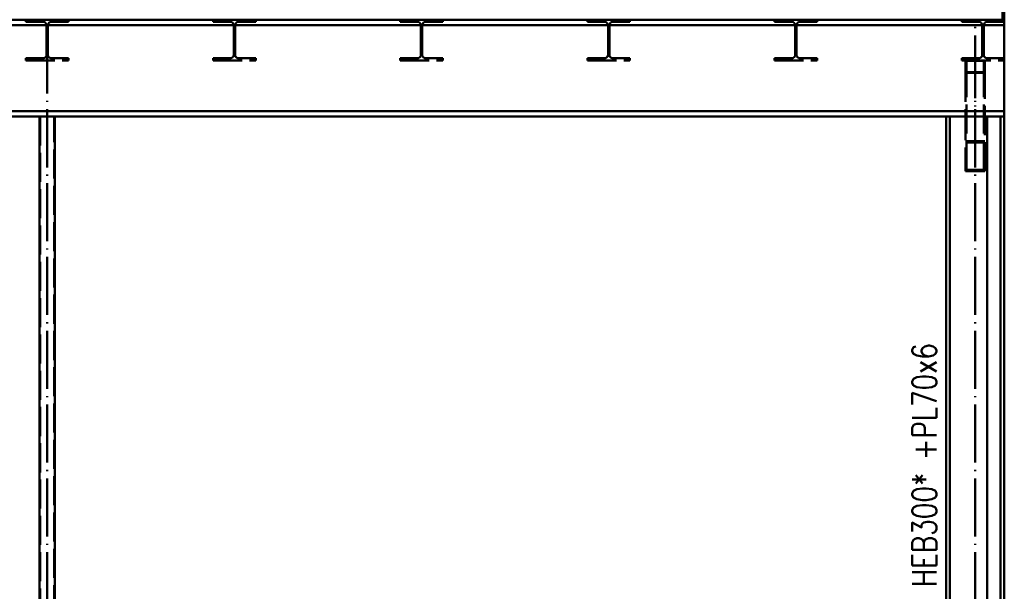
# Paper-space layout 'Layout1' of a CAD drawing. Extents: x -2 to 1033, y -36 to 596.
# Tile 24 of 64: x 484 to 586, y 115 to 174. Entities that reach past the tile are written whole.
import ezdxf

# ---------------------------------------------------------------- set-up
doc = ezdxf.new("R2010")
doc.units = 0
doc.linetypes.add('ACAD_ISO02W100', pattern=[15, 12, -3])
doc.linetypes.add('ACAD_ISO04W100', pattern=[30.5, 24, -3, 0.5, -3])
for name, color, linetype, lineweight in [('SS_2.ET-HALA_TaO-MOULDSHOP-HLAVNI_NOSNIK', 32, 'CONTINUOUS', 50), ('SS_2.ET-HALA_TaO-MOULDSHOP-PODLAH.NOSNIK', 160, 'CONTINUOUS', 50), ('SS_2.ET-HALA_TaO-MOULDSHOP-PODLAHA_LEM', 140, 'CONTINUOUS', 50), ('SS_2.ET-HALA_TaO-MOULDSHOP-SLOUP', 212, 'CONTINUOUS', 50), ('SS_2.ET-HALA_TaO-MOULDSHOP-SV.ZTUZENI', 163, 'CONTINUOUS', 50), ('SS_POPIS_PROFILU_S355', 2, 'CONTINUOUS', 35)]:
    doc.layers.add(name, color=color, linetype=linetype, lineweight=lineweight)
doc.styles.add('romans.shx', font='romans.shx', dxfattribs={"height": 5})

psp = doc.layouts.get("Layout1")

# ---------------------------------------------------------------- linework, layer by layer
at = {"layer": 'SS_2.ET-HALA_TaO-MOULDSHOP-HLAVNI_NOSNIK', "color": 7, "linetype": 'ACAD_ISO04W100', "ltscale": 0.25}
psp.add_line((586.0586, 174.0905), (388.4586, 174.0905), dxfattribs=at)
at = {"layer": 'SS_2.ET-HALA_TaO-MOULDSHOP-HLAVNI_NOSNIK', "color": 1, "linetype": 'Continuous', "ltscale": 0.25}
for p, q in [((474.2401, 174.0905), (500.2772, 174.0905)), ((501.1672, 174.0905), (527.2043, 174.0905)), ((528.0943, 174.0905), (554.1315, 174.0905)), ((555.0215, 174.0905), (581.0586, 174.0905)), ((581.9486, 174.0905), (586.0586, 174.0905)), ((586.0586, 164.0905), (586.0586, 174.0905)), ((388.4586, 173.5306), (586.0586, 173.5306)), ((586.0586, 164.6506), (388.4586, 164.6506)), ((390.2386, 164.0905), (586.0586, 164.0905))]:
    psp.add_line(p, q, dxfattribs=at)
at = {"layer": 'SS_2.ET-HALA_TaO-MOULDSHOP-PODLAH.NOSNIK', "color": 3, "linetype": 'ACAD_ISO02W100', "ltscale": 0.25}
for p, q in [((485.0586, 174.0905), (485.0586, 173.8706)), ((485.0586, 173.8706), (486.8286, 173.8706)), ((487.6886, 173.8706), (489.4586, 173.8706)), ((489.4586, 173.8706), (489.4586, 174.0905)), ((504.3786, 174.0905), (504.3786, 173.8706)), ((504.3786, 173.8706), (506.1486, 173.8706)), ((507.0086, 173.8706), (508.7786, 173.8706)), ((508.7786, 173.8706), (508.7786, 174.0905)), ((523.6986, 174.0905), (523.6986, 173.8706)), ((523.6986, 173.8706), (525.4686, 173.8706)), ((526.3286, 173.8706), (528.0986, 173.8706)), ((528.0986, 173.8706), (528.0986, 174.0905)), ((543.0186, 174.0905), (543.0186, 173.8706)), ((543.0186, 173.8706), (544.7886, 173.8706)), ((545.6486, 173.8706), (547.4186, 173.8706)), ((547.4186, 173.8706), (547.4186, 174.0905)), ((562.3386, 174.0905), (562.3386, 173.8706)), ((562.3386, 173.8706), (564.1086, 173.8706)), ((564.9686, 173.8706), (566.7386, 173.8706)), ((566.7386, 173.8706), (566.7386, 174.0905)), ((581.6586, 174.0905), (581.6586, 173.8706)), ((581.6586, 173.8706), (583.4286, 173.8706)), ((584.2886, 173.8706), (586.0586, 173.8706)), ((487.1886, 173.1906), (487.1886, 173.5105)), ((487.3286, 173.1906), (487.1886, 173.1906)), ((487.1886, 173.0491), (487.1886, 173.1906)), ((487.1886, 172.9905), (487.1886, 173.0491)), ((487.1886, 172.9905), (487.3286, 172.9905)), ((487.1886, 170.4705), (487.1886, 172.9905)), ((487.3286, 173.5105), (487.3286, 173.1906)), ((487.3286, 173.1906), (487.3286, 173.0491)), ((487.3286, 173.0491), (487.3286, 172.9905)), ((487.3286, 172.9905), (487.3286, 170.4705)), ((506.5086, 173.1906), (506.5086, 173.5105)), ((506.6486, 173.1906), (506.5086, 173.1906)), ((506.5086, 173.0491), (506.5086, 173.1906)), ((506.5086, 172.9905), (506.5086, 173.0491)), ((506.5086, 172.9905), (506.6486, 172.9905)), ((506.5086, 170.4705), (506.5086, 172.9905)), ((506.6486, 173.5105), (506.6486, 173.1906)), ((506.6486, 173.1906), (506.6486, 173.0491)), ((506.6486, 173.0491), (506.6486, 172.9905)), ((506.6486, 172.9905), (506.6486, 170.4705)), ((525.8286, 173.1906), (525.8286, 173.5105)), ((525.9686, 173.1906), (525.8286, 173.1906)), ((525.8286, 173.0491), (525.8286, 173.1906)), ((525.8286, 172.9905), (525.8286, 173.0491)), ((525.8286, 172.9905), (525.9686, 172.9905)), ((525.8286, 170.4705), (525.8286, 172.9905)), ((525.9686, 173.5105), (525.9686, 173.1906)), ((525.9686, 173.1906), (525.9686, 173.0491)), ((525.9686, 173.0491), (525.9686, 172.9905)), ((525.9686, 172.9905), (525.9686, 170.4705)), ((545.1486, 173.1906), (545.1486, 173.5105)), ((545.2886, 173.1906), (545.1486, 173.1906)), ((545.1486, 173.0491), (545.1486, 173.1906)), ((545.1486, 172.9905), (545.1486, 173.0491)), ((545.1486, 172.9905), (545.2886, 172.9905)), ((545.1486, 170.4705), (545.1486, 172.9905)), ((545.2886, 173.5105), (545.2886, 173.1906)), ((545.2886, 173.1906), (545.2886, 173.0491)), ((545.2886, 173.0491), (545.2886, 172.9905)), ((545.2886, 172.9905), (545.2886, 170.4705)), ((564.4686, 173.1906), (564.4686, 173.5105)), ((564.6086, 173.1906), (564.4686, 173.1906)), ((564.4686, 173.0491), (564.4686, 173.1906)), ((564.4686, 172.9905), (564.4686, 173.0491)), ((564.4686, 172.9905), (564.6086, 172.9905)), ((564.4686, 170.4705), (564.4686, 172.9905)), ((564.6086, 173.5105), (564.6086, 173.1906)), ((564.6086, 173.1906), (564.6086, 173.0491)), ((564.6086, 173.0491), (564.6086, 172.9905)), ((564.6086, 172.9905), (564.6086, 170.4705)), ((583.7886, 173.1906), (583.7886, 173.5105)), ((583.9286, 173.1906), (583.7886, 173.1906)), ((583.7886, 173.0491), (583.7886, 173.1906)), ((583.7886, 172.9905), (583.7886, 173.0491)), ((583.7886, 172.9905), (583.9286, 172.9905)), ((583.7886, 170.4705), (583.7886, 172.9905)), ((583.9286, 173.5105), (583.9286, 173.1906)), ((583.9286, 173.1906), (583.9286, 173.0491)), ((583.9286, 173.0491), (583.9286, 172.9905)), ((583.9286, 172.9905), (583.9286, 170.4705)), ((486.8286, 170.1105), (485.0586, 170.1105)), ((485.0586, 170.1105), (485.0586, 169.8905)), ((485.0586, 169.8905), (489.4586, 169.8905)), ((489.4586, 170.1105), (487.6886, 170.1105)), ((489.4586, 169.8905), (489.4586, 170.1105)), ((506.1486, 170.1105), (504.3786, 170.1105)), ((504.3786, 170.1105), (504.3786, 169.8905)), ((504.3786, 169.8905), (508.7786, 169.8905)), ((508.7786, 170.1105), (507.0086, 170.1105)), ((508.7786, 169.8905), (508.7786, 170.1105)), ((525.4686, 170.1105), (523.6986, 170.1105)), ((523.6986, 170.1105), (523.6986, 169.8905)), ((523.6986, 169.8905), (528.0986, 169.8905)), ((528.0986, 170.1105), (526.3286, 170.1105)), ((528.0986, 169.8905), (528.0986, 170.1105)), ((544.7886, 170.1105), (543.0186, 170.1105)), ((543.0186, 170.1105), (543.0186, 169.8905)), ((543.0186, 169.8905), (547.4186, 169.8905)), ((547.4186, 170.1105), (545.6486, 170.1105)), ((547.4186, 169.8905), (547.4186, 170.1105)), ((564.1086, 170.1105), (562.3386, 170.1105)), ((562.3386, 170.1105), (562.3386, 169.8905)), ((562.3386, 169.8905), (566.7386, 169.8905)), ((566.7386, 170.1105), (564.9686, 170.1105)), ((566.7386, 169.8905), (566.7386, 170.1105)), ((583.4286, 170.1105), (581.6586, 170.1105)), ((581.6586, 170.1105), (581.6586, 169.8905)), ((581.6586, 169.8905), (586.0586, 169.8905)), ((586.0586, 170.1105), (584.2886, 170.1105))]:
    psp.add_line(p, q, dxfattribs=at)
at = {"layer": 'SS_2.ET-HALA_TaO-MOULDSHOP-PODLAH.NOSNIK', "color": 3, "linetype": 'ACAD_ISO02W100', "ltscale": 0.25, "extrusion": (-1.83697e-16, 3.06162e-16, -1)}
for centre, start, end in [((-486.8286, 173.5105), 90, 180), ((-487.6886, 173.5105), 0, 90), ((-506.1486, 173.5105), 90, 180), ((-507.0086, 173.5105), 0, 90), ((-525.4686, 173.5105), 90, 180), ((-526.3286, 173.5105), 0, 90), ((-544.7886, 173.5105), 90, 180), ((-545.6486, 173.5105), 0, 90), ((-564.1086, 173.5105), 90, 180), ((-564.9686, 173.5105), 0, 90), ((-583.4286, 173.5105), 90, 180), ((-584.2886, 173.5105), 0, 90), ((-486.8286, 170.4705), 180, 270), ((-487.6886, 170.4705), 270, 0), ((-506.1486, 170.4705), 180, 270), ((-507.0086, 170.4705), 270, 0), ((-564.1086, 170.4705), 180, 270), ((-564.9686, 170.4705), 270, 0), ((-583.4286, 170.4705), 180, 270), ((-584.2886, 170.4705), 270, 0)]:
    psp.add_arc(centre, 0.36, start, end, dxfattribs=at)
at = {"layer": 'SS_2.ET-HALA_TaO-MOULDSHOP-PODLAH.NOSNIK', "color": 3, "linetype": 'ACAD_ISO02W100', "ltscale": 0.25, "extrusion": (1.6725e-13, -4.03914e-13, -1)}
psp.add_arc((-525.4686, 170.4705), 0.36, 180, 270, dxfattribs=at)
at = {"layer": 'SS_2.ET-HALA_TaO-MOULDSHOP-PODLAH.NOSNIK', "color": 3, "linetype": 'ACAD_ISO02W100', "ltscale": 0.25, "extrusion": (-4.04404e-13, -1.67127e-13, -1)}
psp.add_arc((-526.3286, 170.4705), 0.36, 270, 0, dxfattribs=at)
at = {"layer": 'SS_2.ET-HALA_TaO-MOULDSHOP-PODLAH.NOSNIK', "color": 3, "linetype": 'ACAD_ISO02W100', "ltscale": 0.25, "extrusion": (3.34683e-13, -8.08134e-13, -1)}
psp.add_arc((-544.7886, 170.4705), 0.36, 180, 270, dxfattribs=at)
at = {"layer": 'SS_2.ET-HALA_TaO-MOULDSHOP-PODLAH.NOSNIK', "color": 3, "linetype": 'ACAD_ISO02W100', "ltscale": 0.25, "extrusion": (-8.08623e-13, -3.34561e-13, -1)}
psp.add_arc((-545.6486, 170.4705), 0.36, 270, 0, dxfattribs=at)
at = {"layer": 'SS_2.ET-HALA_TaO-MOULDSHOP-PODLAHA_LEM', "color": 1, "linetype": 'Continuous', "ltscale": 0.25}
for p, q in [((585.8586, 174.0905), (585.8586, 176.4905)), ((586.0586, 174.0905), (586.0586, 176.4905))]:
    psp.add_line(p, q, dxfattribs=at)
at = {"layer": 'SS_2.ET-HALA_TaO-MOULDSHOP-PODLAHA_LEM', "color": 7, "linetype": 'ACAD_ISO04W100', "ltscale": 0.25}
psp.add_line((586.0586, 174.0905), (388.4586, 174.0905), dxfattribs=at)
at = {"layer": 'SS_2.ET-HALA_TaO-MOULDSHOP-SLOUP', "color": 7, "linetype": 'ACAD_ISO04W100', "ltscale": 0.25}
for p, q in [((487.2586, 52.0906), (487.2586, 174.0905)), ((583.0586, 52.0906), (583.0586, 174.0905)), ((585.6786, 164.0905), (585.6786, 52.8905))]:
    psp.add_line(p, q, dxfattribs=at)
at = {"layer": 'SS_2.ET-HALA_TaO-MOULDSHOP-SLOUP', "color": 1, "linetype": 'Continuous', "ltscale": 0.25}
for p, q in [((486.4586, 164.0905), (486.4586, 52.6906)), ((488.0586, 52.6906), (488.0586, 164.0905)), ((580.0586, 164.0905), (580.0586, 52.8906)), ((580.4386, 52.8906), (580.4386, 164.0905)), ((584.2786, 164.0905), (584.2786, 52.8906)), ((585.6786, 52.8906), (585.6786, 164.0905)), ((586.0586, 52.8906), (586.0586, 164.0905))]:
    psp.add_line(p, q, dxfattribs=at)
at = {"layer": 'SS_2.ET-HALA_TaO-MOULDSHOP-SLOUP', "color": 3, "linetype": 'ACAD_ISO02W100', "ltscale": 0.25}
for p, q in [((486.5386, 164.0905), (486.5386, 52.6906)), ((487.9786, 52.6906), (487.9786, 164.0905))]:
    psp.add_line(p, q, dxfattribs=at)
at = {"layer": 'SS_2.ET-HALA_TaO-MOULDSHOP-SV.ZTUZENI', "color": 7, "linetype": 'ACAD_ISO04W100', "ltscale": 0.25}
psp.add_line((583.0586, 171.9906), (583.0586, 159.9906), dxfattribs=at)
at = {"layer": 'SS_2.ET-HALA_TaO-MOULDSHOP-SV.ZTUZENI', "color": 3, "linetype": 'ACAD_ISO02W100', "ltscale": 0.25}
for p, q in [((582.0586, 169.8905), (582.0586, 168.6102)), ((583.9586, 169.8265), (582.1586, 169.8265)), ((582.1586, 168.6742), (582.1586, 169.8265)), ((583.9586, 168.6742), (583.9586, 169.8265)), ((584.0586, 168.6102), (584.0586, 169.8905)), ((584.0586, 168.6102), (582.0586, 168.6102)), ((582.0586, 168.6102), (582.0586, 164.6506)), ((583.9586, 168.6742), (582.1586, 168.6742)), ((582.1586, 158.5847), (582.1586, 168.6742)), ((583.9586, 158.5847), (583.9586, 168.6742)), ((584.0586, 158.4285), (584.0586, 168.6102)), ((582.0586, 164.6506), (582.0586, 158.4285)), ((582.0586, 161.5526), (584.0586, 161.5526)), ((582.1586, 161.3964), (583.9586, 161.3964)), ((582.1586, 158.5847), (583.9586, 158.5847)), ((582.0586, 158.4285), (584.0586, 158.4285))]:
    psp.add_line(p, q, dxfattribs=at)

# ---------------------------------------------------------------- texts
at = {"layer": 'SS_POPIS_PROFILU_S355', "color": 7, "style": 'romans.shx', "width": 0.8}
psp.add_text('+PL70x6', height=2.5, rotation=90, dxfattribs=at).set_placement((579.0586, 128.5951))
at = {"layer": 'SS_POPIS_PROFILU_S355', "color": 2, "style": 'romans.shx', "width": 0.8}
psp.add_text('HEB300*', height=2.5, rotation=90, dxfattribs=at).set_placement((579.0586, 115.4732))

doc.saveas('drawing.dxf')
